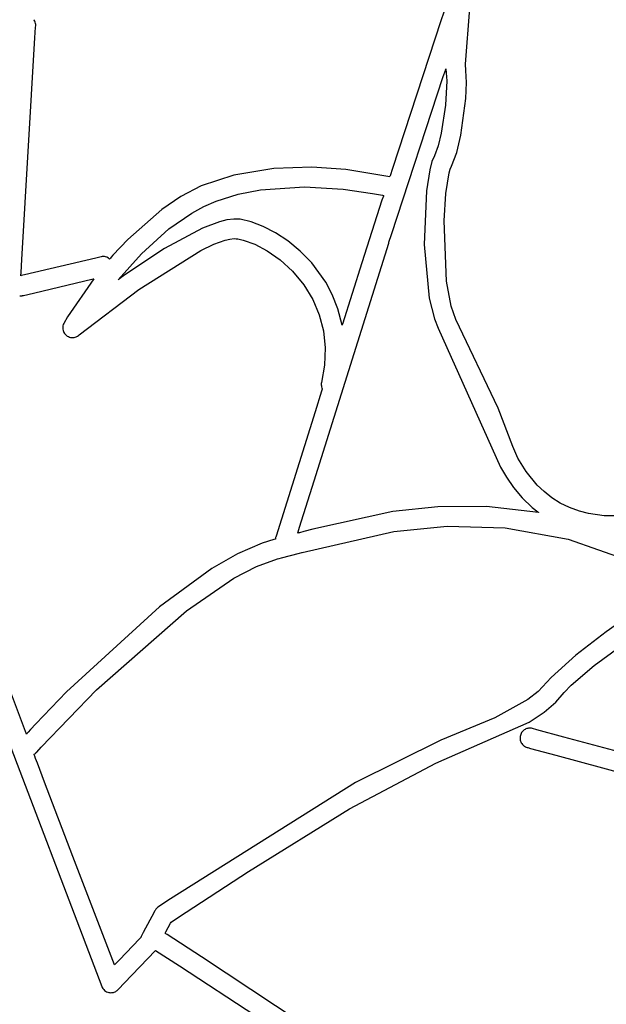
# Model space of a CAD drawing. Extents: x -74.1 to 10.8, y -36.7 to 44.6.
# Tile 98 of 199: x -40.774 to -40.154, y 19.3 to 20.34. Entities that reach past the tile are written whole.
import ezdxf

# ---------------------------------------------------------------- set-up
doc = ezdxf.new("R2010")
doc.units = 0

msp = doc.modelspace()

# ---------------------------------------------------------------- linework, layer by layer
at = {"layer": 'Layer 1', "color": 7, "linetype": 'CONTINUOUS'}
for p, q in [((-40.325671, 20.348029), (-40.328688, 20.338839)), ((-40.302707, 20.293021), (-40.298171, 20.352057)), ((-40.758738, 20.339798), (-40.75878, 20.33986)), ((-40.758414, 20.339295), (-40.758738, 20.339798)), ((-40.75784, 20.338242), (-40.758414, 20.339295)), ((-40.75738, 20.337132), (-40.75784, 20.338242)), ((-40.757052, 20.335966), (-40.75738, 20.337132)), ((-40.328688, 20.338839), (-40.379978, 20.182601)), ((-40.757621, 20.320641), (-40.756948, 20.331966)), ((-40.756872, 20.334749), (-40.757052, 20.335966)), ((-40.756948, 20.331966), (-40.756858, 20.333484)), ((-40.756858, 20.333484), (-40.756872, 20.334749)), ((-40.771523, 20.08644), (-40.757621, 20.320641)), ((-40.326138, 20.279811), (-40.323995, 20.286338)), ((-40.323995, 20.286338), (-40.323506, 20.287827)), ((-40.323506, 20.287827), (-40.323421, 20.288086)), ((-40.323417, 20.288098), (-40.323102, 20.283846)), ((-40.302405, 20.286236), (-40.302707, 20.293021)), ((-40.301786, 20.273692), (-40.302405, 20.286236)), ((-40.380898, 20.113013), (-40.326138, 20.279811)), ((-40.322591, 20.275353), (-40.323954, 20.249647)), ((-40.323102, 20.283846), (-40.322591, 20.275353)), ((-40.302445, 20.25681), (-40.301786, 20.273692)), ((-40.307558, 20.217881), (-40.302445, 20.25681)), ((-40.323954, 20.249647), (-40.328331, 20.220101)), ((-40.328331, 20.220101), (-40.331586, 20.206808)), ((-40.311993, 20.19976), (-40.307558, 20.217881)), ((-40.331586, 20.206808), (-40.335518, 20.196057)), ((-40.335518, 20.196057), (-40.338113, 20.189912)), ((-40.317608, 20.185241), (-40.311993, 20.19976)), ((-40.505198, 20.182811), (-40.547448, 20.175809)), ((-40.464917, 20.184131), (-40.505198, 20.182811)), ((-40.429297, 20.181775), (-40.464917, 20.184131)), ((-40.382799, 20.174058), (-40.429297, 20.181775)), ((-40.379978, 20.182601), (-40.382454, 20.175059)), ((-40.340498, 20.181394), (-40.344084, 20.15915)), ((-40.338113, 20.189912), (-40.340498, 20.181394)), ((-40.319949, 20.178259), (-40.318822, 20.182132)), ((-40.318822, 20.182132), (-40.317608, 20.185241)), ((-40.547448, 20.175809), (-40.581925, 20.164262)), ((-40.382763, 20.174117), (-40.382779, 20.17407)), ((-40.382701, 20.174307), (-40.382763, 20.174117)), ((-40.382454, 20.175059), (-40.382701, 20.174307)), ((-40.323498, 20.156396), (-40.319949, 20.178259)), ((-40.581925, 20.164262), (-40.603428, 20.153075)), ((-40.519206, 20.160093), (-40.472966, 20.163245)), ((-40.472966, 20.163245), (-40.431973, 20.160951)), ((-40.431973, 20.160951), (-40.400871, 20.156449)), ((-40.603428, 20.153075), (-40.623635, 20.139479)), ((-40.566047, 20.148259), (-40.542842, 20.155464)), ((-40.542842, 20.155464), (-40.519206, 20.160093)), ((-40.400871, 20.156449), (-40.390481, 20.15438)), ((-40.389513, 20.153562), (-40.390973, 20.149115)), ((-40.390481, 20.15438), (-40.389466, 20.15416)), ((-40.389368, 20.154003), (-40.389513, 20.153562)), ((-40.389466, 20.15416), (-40.389344, 20.154133)), ((-40.389335, 20.154106), (-40.389368, 20.154003)), ((-40.344084, 20.15915), (-40.346219, 20.102449)), ((-40.325325, 20.127343), (-40.323498, 20.156396)), ((-40.623635, 20.139479), (-40.659669, 20.107761)), ((-40.591972, 20.135632), (-40.579212, 20.142546)), ((-40.579212, 20.142546), (-40.566047, 20.148259)), ((-40.390973, 20.149115), (-40.412263, 20.083059)), ((-40.616116, 20.118925), (-40.591972, 20.135632)), ((-40.547389, 20.129285), (-40.554739, 20.128395)), ((-40.544009, 20.129302), (-40.547389, 20.129285)), ((-40.540841, 20.129017), (-40.544009, 20.129302)), ((-40.529213, 20.126276), (-40.540841, 20.129017)), ((-40.645225, 20.092573), (-40.616116, 20.118925)), ((-40.580661, 20.11978), (-40.620734, 20.098176)), ((-40.562797, 20.126447), (-40.580661, 20.11978)), ((-40.554739, 20.128395), (-40.562797, 20.126447)), ((-40.516677, 20.121548), (-40.529213, 20.126276)), ((-40.503592, 20.114838), (-40.516677, 20.121548)), ((-40.322782, 20.063729), (-40.325325, 20.127343)), ((-40.551631, 20.108118), (-40.547156, 20.108591)), ((-40.547156, 20.108591), (-40.545168, 20.108552)), ((-40.545168, 20.108552), (-40.543426, 20.108336)), ((-40.543426, 20.108336), (-40.537818, 20.10709)), ((-40.490375, 20.106157), (-40.503592, 20.114838)), ((-40.383575, 20.10486), (-40.380898, 20.113013)), ((-40.659669, 20.107761), (-40.675253, 20.09099)), ((-40.620734, 20.098176), (-40.661569, 20.070907)), ((-40.58231, 20.09618), (-40.568582, 20.102687)), ((-40.568582, 20.102687), (-40.556728, 20.106945)), ((-40.556728, 20.106945), (-40.551631, 20.108118)), ((-40.537818, 20.10709), (-40.525468, 20.102669)), ((-40.525468, 20.102669), (-40.512181, 20.095706)), ((-40.477442, 20.095513), (-40.490375, 20.106157)), ((-40.462759, 19.85262), (-40.383882, 20.103924)), ((-40.383882, 20.103924), (-40.383826, 20.104096)), ((-40.383826, 20.104096), (-40.383575, 20.10486)), ((-40.346219, 20.102449), (-40.341051, 20.045865)), ((-40.693477, 20.08811), (-40.768534, 20.070333)), ((-40.688998, 20.089171), (-40.693477, 20.08811)), ((-40.687663, 20.089485), (-40.688998, 20.089171)), ((-40.686759, 20.089634), (-40.687663, 20.089485)), ((-40.685863, 20.089697), (-40.686759, 20.089634)), ((-40.68498, 20.089677), (-40.685863, 20.089697)), ((-40.684113, 20.089578), (-40.68498, 20.089677)), ((-40.683264, 20.089404), (-40.684113, 20.089578)), ((-40.681634, 20.088845), (-40.683264, 20.089404)), ((-40.680115, 20.088031), (-40.681634, 20.088845)), ((-40.678732, 20.08699), (-40.680115, 20.088031)), ((-40.67798, 20.087858), (-40.678428, 20.087337)), ((-40.677078, 20.088901), (-40.67798, 20.087858)), ((-40.675253, 20.09099), (-40.677078, 20.088901)), ((-40.66979, 20.064982), (-40.645225, 20.092573)), ((-40.647832, 20.054944), (-40.58231, 20.09618)), ((-40.512181, 20.095706), (-40.498646, 20.086238)), ((-40.465208, 20.082916), (-40.477442, 20.095513)), ((-40.77234, 20.072682), (-40.771523, 20.08644)), ((-40.678652, 20.087077), (-40.678732, 20.08699)), ((-40.678428, 20.087337), (-40.678652, 20.087077)), ((-40.498646, 20.086238), (-40.485554, 20.074305)), ((-40.450343, 20.062476), (-40.465208, 20.082916)), ((-40.412263, 20.083059), (-40.432576, 20.018346)), ((-40.772534, 20.069404), (-40.77253, 20.06947)), ((-40.77253, 20.06947), (-40.772514, 20.069746)), ((-40.772433, 20.06941), (-40.772515, 20.06939)), ((-40.772514, 20.069746), (-40.77234, 20.072682)), ((-40.772091, 20.069491), (-40.772433, 20.06941)), ((-40.768534, 20.070333), (-40.772091, 20.069491)), ((-40.666426, 20.06742), (-40.66882, 20.065685)), ((-40.661569, 20.070907), (-40.666426, 20.06742)), ((-40.485554, 20.074305), (-40.473595, 20.059943)), ((-40.759238, 20.051125), (-40.696179, 20.06606)), ((-40.695558, 20.0662), (-40.723211, 20.025927)), ((-40.696179, 20.06606), (-40.695574, 20.066203)), ((-40.669712, 20.065037), (-40.669786, 20.064983)), ((-40.669415, 20.065253), (-40.669712, 20.065037)), ((-40.66882, 20.065685), (-40.669415, 20.065253)), ((-40.473595, 20.059943), (-40.464126, 20.044458)), ((-40.44348, 20.049495), (-40.450343, 20.062476)), ((-40.317896, 20.037196), (-40.322782, 20.063729)), ((-40.773791, 20.04824), (-40.772838, 20.048197)), ((-40.772838, 20.048197), (-40.771944, 20.048202)), ((-40.771944, 20.048202), (-40.771039, 20.04833)), ((-40.771014, 20.048336), (-40.770806, 20.048386)), ((-40.770806, 20.048386), (-40.769798, 20.048624)), ((-40.769798, 20.048624), (-40.759238, 20.051125)), ((-40.71079, 20.006836), (-40.647832, 20.054944)), ((-40.437498, 20.034337), (-40.44348, 20.049495)), ((-40.341051, 20.045865), (-40.335508, 20.023769)), ((-40.464126, 20.044458), (-40.457281, 20.028223)), ((-40.312806, 20.023132), (-40.317896, 20.037196)), ((-40.723211, 20.025927), (-40.72727, 20.018998)), ((-40.457281, 20.028223), (-40.452931, 20.011143)), ((-40.432977, 20.017071), (-40.437498, 20.034337)), ((-40.728265, 20.015358), (-40.728294, 20.014119)), ((-40.728085, 20.016594), (-40.728265, 20.015358)), ((-40.727755, 20.017812), (-40.728085, 20.016594)), ((-40.72727, 20.018998), (-40.727755, 20.017812)), ((-40.432956, 20.017136), (-40.432973, 20.017082)), ((-40.432881, 20.017374), (-40.432956, 20.017136)), ((-40.432576, 20.018346), (-40.432881, 20.017374)), ((-40.335508, 20.023769), (-40.33154, 20.013964)), ((-40.268112, 19.929471), (-40.312806, 20.023132)), ((-40.728294, 20.014119), (-40.728178, 20.012889)), ((-40.728178, 20.012889), (-40.727917, 20.011683)), ((-40.727917, 20.011683), (-40.727515, 20.010513)), ((-40.727515, 20.010513), (-40.726973, 20.009394)), ((-40.726973, 20.009394), (-40.726295, 20.008338)), ((-40.726295, 20.008338), (-40.725483, 20.00736)), ((-40.725483, 20.00736), (-40.72454, 20.006472)), ((-40.72454, 20.006472), (-40.723494, 20.005707)), ((-40.723494, 20.005707), (-40.722383, 20.005089)), ((-40.722383, 20.005089), (-40.721221, 20.004616)), ((-40.721221, 20.004616), (-40.720021, 20.004289)), ((-40.720021, 20.004289), (-40.718798, 20.004108)), ((-40.717564, 20.004073), (-40.716333, 20.004184)), ((-40.716333, 20.004184), (-40.71512, 20.00444)), ((-40.71512, 20.00444), (-40.713938, 20.004843)), ((-40.713938, 20.004843), (-40.712801, 20.005392)), ((-40.712801, 20.005392), (-40.711723, 20.006087)), ((-40.711723, 20.006087), (-40.71079, 20.006836)), ((-40.452931, 20.011143), (-40.451093, 19.993337)), ((-40.33154, 20.013964), (-40.265613, 19.867021)), ((-40.718798, 20.004108), (-40.717564, 20.004073)), ((-40.451093, 19.993337), (-40.451787, 19.974922)), ((-40.451787, 19.974922), (-40.454891, 19.956619)), ((-40.455083, 19.955398), (-40.45511, 19.954194)), ((-40.45511, 19.954194), (-40.454987, 19.953015)), ((-40.454891, 19.956619), (-40.455083, 19.955398)), ((-40.454987, 19.953015), (-40.454731, 19.951866)), ((-40.454842, 19.947405), (-40.461734, 19.925449)), ((-40.454184, 19.949501), (-40.454842, 19.947405)), ((-40.454731, 19.951866), (-40.454359, 19.950753)), ((-40.454359, 19.950753), (-40.454134, 19.950212)), ((-40.454048, 19.949934), (-40.454184, 19.949501)), ((-40.454134, 19.950212), (-40.454074, 19.950079)), ((-40.454074, 19.950079), (-40.454043, 19.950012)), ((-40.454036, 19.949975), (-40.454048, 19.949934)), ((-40.461734, 19.925449), (-40.502882, 19.794354)), ((-40.252554, 19.888939), (-40.268112, 19.929471)), ((-40.247271, 19.876688), (-40.252554, 19.888939)), ((-40.238702, 19.862573), (-40.247271, 19.876688)), ((-40.265613, 19.867021), (-40.259541, 19.856486)), ((-40.226816, 19.848135), (-40.238702, 19.862573)), ((-40.478058, 19.803875), (-40.462759, 19.85262)), ((-40.259541, 19.856486), (-40.251946, 19.84563)), ((-40.21962, 19.841276), (-40.226816, 19.848135)), ((-40.251946, 19.84563), (-40.242806, 19.834876)), ((-40.211583, 19.834914), (-40.21962, 19.841276)), ((-40.242806, 19.834876), (-40.232102, 19.824652)), ((-40.202702, 19.829241), (-40.211583, 19.834914)), ((-40.192972, 19.824451), (-40.202702, 19.829241)), ((-40.379413, 19.820165), (-40.463912, 19.80172)), ((-40.331819, 19.825377), (-40.379413, 19.820165)), ((-40.280542, 19.825671), (-40.331819, 19.825377)), ((-40.22549, 19.819361), (-40.280542, 19.825671)), ((-40.232102, 19.824652), (-40.226158, 19.819872)), ((-40.226158, 19.819872), (-40.225773, 19.819582)), ((-40.225773, 19.819582), (-40.22558, 19.819438)), ((-40.22558, 19.819438), (-40.225483, 19.819366)), ((-40.182405, 19.820739), (-40.192972, 19.824451)), ((-40.172626, 19.818284), (-40.182405, 19.820739)), ((-40.156082, 19.815839), (-40.172626, 19.818284)), ((-40.143349, 19.815853), (-40.156082, 19.815839)), ((-40.480077, 19.797443), (-40.480002, 19.797683)), ((-40.479969, 19.797444), (-40.480042, 19.797425)), ((-40.480002, 19.797683), (-40.479631, 19.798864)), ((-40.479385, 19.797601), (-40.479969, 19.797444)), ((-40.479631, 19.798864), (-40.478058, 19.803875)), ((-40.478214, 19.797914), (-40.479385, 19.797601)), ((-40.4735, 19.799175), (-40.478214, 19.797914)), ((-40.475466, 19.77708), (-40.378312, 19.79917)), ((-40.463912, 19.80172), (-40.4735, 19.799175)), ((-40.378312, 19.79917), (-40.322199, 19.804858)), ((-40.322199, 19.804858), (-40.260877, 19.803099)), ((-40.260877, 19.803099), (-40.194209, 19.790984)), ((-40.517523, 19.786992), (-40.543485, 19.7756)), ((-40.505195, 19.790778), (-40.517523, 19.786992)), ((-40.503744, 19.791161), (-40.505175, 19.790783)), ((-40.503505, 19.791224), (-40.503744, 19.791161)), ((-40.503467, 19.791313), (-40.503476, 19.791234)), ((-40.503454, 19.791472), (-40.503467, 19.791313)), ((-40.503439, 19.791789), (-40.503454, 19.791472)), ((-40.503409, 19.792422), (-40.503439, 19.791789)), ((-40.503367, 19.792738), (-40.503409, 19.792422)), ((-40.503291, 19.793052), (-40.503367, 19.792738)), ((-40.502882, 19.794354), (-40.503277, 19.793098)), ((-40.194209, 19.790984), (-40.122056, 19.765607)), ((-40.543485, 19.7756), (-40.570663, 19.759919)), ((-40.497161, 19.771353), (-40.477963, 19.776421)), ((-40.477963, 19.776421), (-40.47573, 19.77701)), ((-40.47573, 19.77701), (-40.475594, 19.777046)), ((-40.475591, 19.777047), (-40.475466, 19.77708)), ((-40.523688, 19.762095), (-40.501377, 19.770243)), ((-40.501377, 19.770243), (-40.500022, 19.770598)), ((-40.500018, 19.7706), (-40.499968, 19.770613)), ((-40.499968, 19.770613), (-40.499728, 19.770676)), ((-40.499728, 19.770676), (-40.497161, 19.771353)), ((-40.570663, 19.759919), (-40.626166, 19.719551)), ((-40.547542, 19.749702), (-40.523688, 19.762095)), ((-40.597695, 19.715436), (-40.547542, 19.749702)), ((-40.626166, 19.719551), (-40.724246, 19.629812)), ((-40.692522, 19.631789), (-40.597695, 19.715436)), ((-40.13264, 19.708407), (-40.154165, 19.69302)), ((-40.154165, 19.69302), (-40.186096, 19.668571)), ((-40.166645, 19.657427), (-40.118755, 19.692717)), ((-40.766705, 19.585141), (-40.797864, 19.668125)), ((-40.186096, 19.668571), (-40.212183, 19.64484)), ((-40.191077, 19.636771), (-40.166645, 19.657427)), ((-40.212183, 19.64484), (-40.225811, 19.630049)), ((-40.808892, 19.638076), (-40.687082, 19.318585)), ((-40.724246, 19.629812), (-40.756812, 19.595885)), ((-40.750972, 19.571429), (-40.692522, 19.631789)), ((-40.225811, 19.630049), (-40.236781, 19.621783)), ((-40.198306, 19.628944), (-40.191077, 19.636771)), ((-40.236781, 19.621783), (-40.27183, 19.602184)), ((-40.207307, 19.618695), (-40.198306, 19.628944)), ((-40.219751, 19.608282), (-40.207307, 19.618695)), ((-40.27183, 19.602184), (-40.328682, 19.578749)), ((-40.235594, 19.597807), (-40.219751, 19.608282)), ((-40.76239, 19.58985), (-40.764741, 19.587283)), ((-40.756812, 19.595885), (-40.76239, 19.58985)), ((-40.334036, 19.554486), (-40.235594, 19.597807)), ((-40.242175, 19.588259), (-40.24284, 19.587498)), ((-40.241444, 19.588948), (-40.242175, 19.588259)), ((-40.240652, 19.589561), (-40.241444, 19.588948)), ((-40.239808, 19.590095), (-40.240652, 19.589561)), ((-40.238916, 19.590547), (-40.239808, 19.590095)), ((-40.237983, 19.590911), (-40.238916, 19.590547)), ((-40.237017, 19.591186), (-40.237983, 19.590911)), ((-40.236023, 19.591367), (-40.237017, 19.591186)), ((-40.235007, 19.59145), (-40.236023, 19.591367)), ((-40.233977, 19.591432), (-40.235007, 19.59145)), ((-40.232938, 19.591309), (-40.233977, 19.591432)), ((-40.231898, 19.591078), (-40.232938, 19.591309)), ((-40.227255, 19.5898), (-40.231898, 19.591078)), ((-40.198817, 19.581999), (-40.227255, 19.5898)), ((-40.766668, 19.585166), (-40.766697, 19.585133)), ((-40.766548, 19.585298), (-40.766668, 19.585166)), ((-40.766304, 19.585566), (-40.766548, 19.585298)), ((-40.765802, 19.586118), (-40.766304, 19.585566)), ((-40.764741, 19.587283), (-40.765802, 19.586118)), ((-40.328682, 19.578749), (-40.418805, 19.534005)), ((-40.245062, 19.581726), (-40.24508, 19.580695)), ((-40.24508, 19.580695), (-40.244996, 19.579679)), ((-40.24494, 19.582765), (-40.245062, 19.581726)), ((-40.244996, 19.579679), (-40.244816, 19.578685)), ((-40.244709, 19.583807), (-40.24494, 19.582765)), ((-40.244816, 19.578685), (-40.244541, 19.577718)), ((-40.244373, 19.584819), (-40.244709, 19.583807)), ((-40.244541, 19.577718), (-40.244176, 19.576786)), ((-40.243946, 19.585774), (-40.244373, 19.584819)), ((-40.243433, 19.586668), (-40.243946, 19.585774)), ((-40.24284, 19.587498), (-40.243433, 19.586668)), ((-40.125384, 19.562248), (-40.198817, 19.581999)), ((-40.755813, 19.566086), (-40.750972, 19.571429)), ((-40.244176, 19.576786), (-40.243724, 19.575894)), ((-40.243724, 19.575894), (-40.24319, 19.575049)), ((-40.24319, 19.575049), (-40.242577, 19.574258)), ((-40.242577, 19.574258), (-40.241888, 19.573526)), ((-40.241888, 19.573526), (-40.241127, 19.572862)), ((-40.241127, 19.572862), (-40.240297, 19.57227)), ((-40.240297, 19.57227), (-40.239404, 19.571757)), ((-40.239404, 19.571757), (-40.238449, 19.57133)), ((-40.238449, 19.57133), (-40.237437, 19.570996)), ((-40.237437, 19.570996), (-40.236784, 19.570815)), ((-40.236784, 19.570815), (-40.233972, 19.57004)), ((-40.233972, 19.57004), (-40.207334, 19.562728)), ((-40.75861, 19.563767), (-40.757235, 19.564679)), ((-40.75856, 19.563634), (-40.75861, 19.563767)), ((-40.758501, 19.563478), (-40.75856, 19.563634)), ((-40.758383, 19.563167), (-40.758501, 19.563478)), ((-40.757911, 19.561923), (-40.758383, 19.563167)), ((-40.756965, 19.559431), (-40.757911, 19.561923)), ((-40.757235, 19.564679), (-40.756599, 19.565221)), ((-40.75507, 19.554438), (-40.756965, 19.559431)), ((-40.756599, 19.565221), (-40.75645, 19.565374)), ((-40.75645, 19.565374), (-40.756368, 19.565464)), ((-40.756368, 19.565464), (-40.756263, 19.565582)), ((-40.756263, 19.565582), (-40.755813, 19.566086)), ((-40.207334, 19.562728), (-40.133257, 19.54277)), ((-40.747452, 19.534397), (-40.75507, 19.554438)), ((-40.425306, 19.506081), (-40.334036, 19.554486)), ((-40.717517, 19.455949), (-40.747452, 19.534397)), ((-40.418805, 19.534005), (-40.6146, 19.41091)), ((-40.532006, 19.439978), (-40.425306, 19.506081)), ((-40.673558, 19.341419), (-40.717517, 19.455949)), ((-40.60604, 19.391564), (-40.532006, 19.439978)), ((-40.628907, 19.401171), (-40.629937, 19.400063)), ((-40.627724, 19.40212), (-40.628907, 19.401171)), ((-40.6146, 19.41091), (-40.627724, 19.40212)), ((-40.631736, 19.397064), (-40.643216, 19.37538)), ((-40.631167, 19.398137), (-40.631736, 19.397064)), ((-40.630797, 19.398815), (-40.631167, 19.398137)), ((-40.629937, 19.400063), (-40.630797, 19.398815)), ((-40.613808, 19.386371), (-40.60604, 19.391564)), ((-40.619263, 19.376103), (-40.614412, 19.385267)), ((-40.614412, 19.385267), (-40.613867, 19.386297)), ((-40.613867, 19.386297), (-40.613839, 19.38635)), ((-40.646213, 19.369926), (-40.647238, 19.368856)), ((-40.645996, 19.370152), (-40.646213, 19.369926)), ((-40.645854, 19.370396), (-40.64596, 19.370198)), ((-40.64532, 19.371405), (-40.645854, 19.370396)), ((-40.643216, 19.37538), (-40.64532, 19.371405)), ((-40.619871, 19.374588), (-40.620014, 19.374679)), ((-40.619997, 19.374717), (-40.61993, 19.374842)), ((-40.61993, 19.374842), (-40.619263, 19.376103)), ((-40.619277, 19.374207), (-40.619871, 19.374588)), ((-40.617983, 19.373378), (-40.619277, 19.374207)), ((-40.581687, 19.349969), (-40.617983, 19.373378)), ((-40.647238, 19.368856), (-40.668391, 19.346785)), ((-40.663312, 19.321975), (-40.630301, 19.356421)), ((-40.630301, 19.356421), (-40.630236, 19.356488)), ((-40.630224, 19.35648), (-40.605028, 19.34026)), ((-40.477443, 19.280693), (-40.581687, 19.349969)), ((-40.673321, 19.341642), (-40.673529, 19.341425)), ((-40.672311, 19.342695), (-40.673321, 19.341642)), ((-40.668391, 19.346785), (-40.672311, 19.342695)), ((-40.605028, 19.34026), (-40.524324, 19.287358)), ((-40.687082, 19.318585), (-40.686528, 19.317385)), ((-40.669167, 19.315867), (-40.663312, 19.321975)), ((-40.686528, 19.317385), (-40.685834, 19.316279)), ((-40.685834, 19.316279), (-40.685014, 19.315275)), ((-40.685014, 19.315275), (-40.684079, 19.314383)), ((-40.684079, 19.314383), (-40.68304, 19.313614)), ((-40.68304, 19.313614), (-40.68191, 19.312977)), ((-40.68191, 19.312977), (-40.680699, 19.312483)), ((-40.680699, 19.312483), (-40.679421, 19.312141)), ((-40.679421, 19.312141), (-40.678478, 19.311997)), ((-40.678478, 19.311997), (-40.677535, 19.311939)), ((-40.677535, 19.311939), (-40.676597, 19.311967)), ((-40.676597, 19.311967), (-40.675669, 19.312078)), ((-40.675669, 19.312078), (-40.674758, 19.312272)), ((-40.674758, 19.312272), (-40.673869, 19.312546)), ((-40.673869, 19.312546), (-40.673007, 19.312898)), ((-40.673007, 19.312898), (-40.672178, 19.313327)), ((-40.672178, 19.313327), (-40.671387, 19.313832)), ((-40.671387, 19.313832), (-40.670639, 19.31441)), ((-40.670639, 19.31441), (-40.669942, 19.315059)), ((-40.669942, 19.315059), (-40.669167, 19.315867))]:
    msp.add_line(p, q, dxfattribs=at)

doc.saveas('drawing.dxf')
